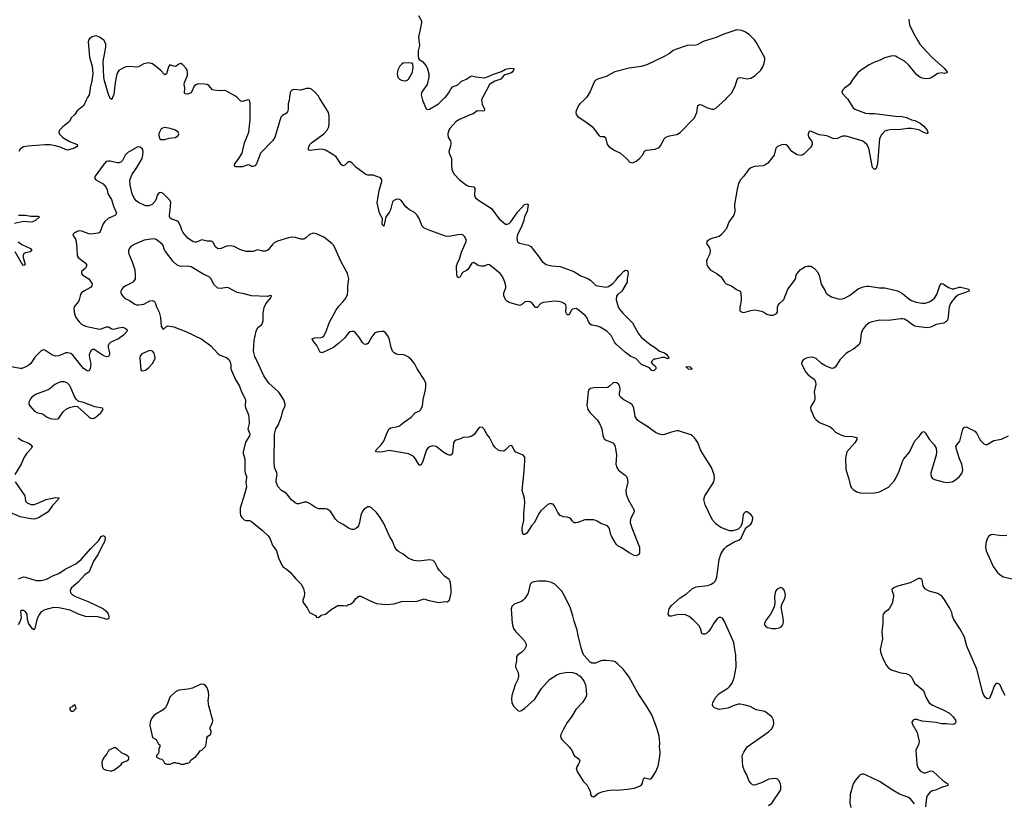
# Model space of a CAD drawing. Header units: inches. Extents: x 1678753 to 1858649, y 384643 to 522370.
# Tile 13 of 91: x 1745885 to 1757042, y 442010 to 450882. Entities that reach past the tile are written whole.
import ezdxf

# ---------------------------------------------------------------- set-up
doc = ezdxf.new("R2010")
doc.units = ezdxf.units.IN
doc.header["$MEASUREMENT"] = 0
for name, color, linetype in [('B7444', 7, 'Continuous'), ('B7445', 7, 'Continuous'), ('B7454', 7, 'Continuous'), ('B7455', 7, 'Continuous')]:
    doc.layers.add(name, color=color, linetype=linetype)

msp = doc.modelspace()

# ---------------------------------------------------------------- linework, layer by layer
at = {"layer": 'B7444', "color": 6}
for points, elevation in [([(1746655, 450000), (1746639, 449970), (1746613, 449910), (1746535, 449850), (1746510, 449810), (1746470, 449770), (1746450, 449730), (1746374, 449670), (1746336, 449630), (1746329, 449610), (1746334, 449590), (1746374, 449550), (1746450, 449502), (1746530, 449474), (1746536, 449470), (1746542, 449450), (1746515, 449430), (1746430, 449406), (1746410, 449408), (1746354, 449434), (1746290, 449456), (1746230, 449466), (1746170, 449467), (1745982, 449450), (1745930, 449441), (1745910, 449433), (1745890, 449418), (1745874, 449390)], 200), ([(1746938, 450000), (1746930, 449977), (1746910, 449991), (1746906, 450000)], 200), ([(1748941, 450000), (1748938, 449970), (1748928, 449930), (1748928, 449870), (1748921, 449839), (1748910, 449824), (1748863, 449797), (1748843, 449777), (1748778, 449550), (1748749, 449510), (1748612, 449370), (1748569, 449250), (1748550, 449229), (1748530, 449219), (1748510, 449221), (1748490, 449234), (1748470, 449240), (1748410, 449218), (1748336, 449216), (1748322, 449222), (1748318, 449230), (1748323, 449250), (1748361, 449299), (1748407, 449373), (1748433, 449487), (1748481, 449610), (1748495, 449750), (1748498, 449938), (1748490, 449970), (1748470, 449974), (1748410, 449957), (1748390, 449961), (1748348, 450000)], 200), ([(1750000, 448554), (1749996, 448556), (1749992, 448590), (1749998, 448610), (1749996, 448630), (1749961, 448690), (1749937, 448810), (1749959, 448950), (1749988, 449050), (1749988, 449070), (1749975, 449090), (1749890, 449123), (1749830, 449123), (1749808, 449128), (1749694, 449214), (1749650, 449260), (1749630, 449274), (1749607, 449273), (1749570, 449237), (1749550, 449226), (1749530, 449240), (1749470, 449330), (1749445, 449350), (1749350, 449406), (1749310, 449415), (1749266, 449414), (1749170, 449400), (1749159, 449410), (1749157, 449430), (1749173, 449470), (1749192, 449490), (1749331, 449590), (1749368, 449630), (1749387, 449670), (1749391, 449710), (1749391, 449791), (1749383, 449830), (1749374, 449850), (1749280, 450000)], 200), ([(1750000, 447351), (1749990, 447353), (1749950, 447349), (1749910, 447336), (1749874, 447290), (1749843, 447230), (1749830, 447215), (1749810, 447205), (1749790, 447209), (1749770, 447227), (1749730, 447293), (1749690, 447337), (1749670, 447350), (1749650, 447352), (1749630, 447347), (1749610, 447335), (1749564, 447276), (1749502, 447218), (1749442, 447170), (1749311, 447111), (1749290, 447119), (1749253, 447193), (1749207, 447250), (1749200, 447270), (1749230, 447280), (1749297, 447283), (1749312, 447288), (1749330, 447302), (1749357, 447350), (1749393, 447450), (1749466, 447590), (1749500, 447640), (1749550, 447690), (1749582, 447730), (1749598, 447770), (1749604, 447810), (1749604, 447870), (1749614, 447950), (1749601, 448010), (1749523, 448150), (1749445, 448325), (1749424, 448350), (1749330, 448421), (1749250, 448459), (1749210, 448467), (1749170, 448450), (1749129, 448411), (1749104, 448396), (1749070, 448396), (1749010, 448418), (1748970, 448421), (1748930, 448413), (1748807, 448373), (1748770, 448354), (1748750, 448337), (1748702, 448278), (1748690, 448268), (1748670, 448261), (1748642, 448262), (1748585, 448275), (1748570, 448274), (1748530, 448257), (1748450, 448257), (1748379, 448279), (1748316, 448316), (1748270, 448323), (1748230, 448318), (1748170, 448293), (1748130, 448289), (1748103, 448310), (1748079, 448359), (1748069, 448369), (1748055, 448375), (1748010, 448375), (1747950, 448389), (1747930, 448384), (1747890, 448363), (1747870, 448362), (1747850, 448367), (1747790, 448409), (1747735, 448475), (1747726, 448490), (1747709, 448550), (1747686, 448590), (1747666, 448606), (1747610, 448623), (1747590, 448634), (1747581, 448650), (1747581, 448670), (1747591, 448730), (1747597, 448817), (1747583, 448843), (1747510, 448916), (1747490, 448926), (1747470, 448922), (1747456, 448910), (1747442, 448890), (1747431, 448850), (1747417, 448823), (1747385, 448790), (1747350, 448774), (1747310, 448776), (1747231, 448811), (1747206, 448830), (1747177, 448870), (1747161, 448910), (1747137, 449010), (1747135, 449065), (1747154, 449126), (1747213, 449210), (1747272, 449310), (1747281, 449350), (1747284, 449390), (1747275, 449415), (1747250, 449438), (1747230, 449442), (1747210, 449436), (1747110, 449379), (1747082, 449350), (1747051, 449289), (1747030, 449270), (1747010, 449263), (1746990, 449263), (1746910, 449282), (1746890, 449282), (1746865, 449275), (1746830, 449237), (1746740, 449110), (1746733, 449090), (1746746, 449070), (1746830, 449022), (1746864, 448984), (1746876, 448956), (1746884, 448910), (1746927, 448847), (1746948, 448770), (1746976, 448710), (1746981, 448690), (1746970, 448670), (1746889, 448631), (1746850, 448599), (1746832, 448570), (1746797, 448483), (1746790, 448473), (1746776, 448464), (1746690, 448453), (1746670, 448456), (1746590, 448488), (1746550, 448492), (1746505, 448470), (1746489, 448450), (1746494, 448430), (1746517, 448397), (1746526, 448370), (1746533, 448293), (1746535, 448210), (1746546, 448190), (1746628, 448130), (1746641, 448110), (1746642, 448090), (1746631, 448070), (1746586, 448030), (1746584, 448010), (1746600, 447990), (1746670, 447949), (1746708, 447890), (1746704, 447870), (1746687, 447850), (1746611, 447809), (1746586, 447790), (1746573, 447770), (1746560, 447710), (1746552, 447690), (1746503, 447630), (1746497, 447610), (1746505, 447550), (1746520, 447510), (1746560, 447460), (1746591, 447431), (1746631, 447411), (1746790, 447379), (1746810, 447381), (1746870, 447404), (1746890, 447404), (1746930, 447381), (1746950, 447378), (1747010, 447395), (1747050, 447399), (1747080, 447390), (1747097, 447377), (1747103, 447370), (1747100, 447350), (1747061, 447310), (1747006, 447270), (1746918, 447230), (1746896, 447210), (1746887, 447190), (1746887, 447170), (1746903, 447110), (1746904, 447090), (1746890, 447070), (1746870, 447066), (1746830, 447079), (1746730, 447148), (1746710, 447149), (1746690, 447133), (1746672, 447088), (1746675, 447050), (1746691, 446990), (1746684, 446930), (1746670, 446903), (1746650, 446905), (1746610, 446934), (1746490, 447081), (1746463, 447103), (1746432, 447112), (1746409, 447111), (1746330, 447078), (1746290, 447074), (1746248, 447088), (1746170, 447139), (1746150, 447145), (1746130, 447134), (1746058, 447062), (1746010, 446990), (1745988, 446970), (1745954, 446950), (1745910, 446934), (1745890, 446932), (1745770, 446957)], 300), ([(1745870, 448670), (1745950, 448668), (1746010, 448658), (1746090, 448659), (1746111, 448651), (1746065, 448610), (1746030, 448595), (1746009, 448591), (1745930, 448597), (1745825, 448575)], 200), ([(1745867, 448367), (1745910, 448336), (1746007, 448290), (1746024, 448270), (1746005, 448255), (1745950, 448243), (1745930, 448230), (1745923, 448210), (1745923, 448190), (1745946, 448110), (1745938, 448102), (1745930, 448101), (1745910, 448123), (1745833, 448253)], 200), ([(1750000, 445195), (1749970, 445247), (1749930, 445303), (1749870, 445356), (1749850, 445366), (1749830, 445365), (1749790, 445340), (1749770, 445316), (1749750, 445273), (1749737, 445190), (1749723, 445150), (1749709, 445131), (1749690, 445117), (1749670, 445110), (1749649, 445109), (1749610, 445124), (1749550, 445166), (1749495, 445195), (1749465, 445225), (1749410, 445309), (1749390, 445328), (1749370, 445340), (1749350, 445344), (1749290, 445342), (1749270, 445345), (1749225, 445365), (1749170, 445405), (1749138, 445418), (1749110, 445418), (1749050, 445402), (1749030, 445402), (1749005, 445410), (1748964, 445444), (1748910, 445516), (1748850, 445553), (1748810, 445595), (1748790, 445650), (1748790, 445670), (1748803, 445730), (1748799, 445750), (1748772, 445810), (1748767, 445870), (1748771, 446190), (1748788, 446250), (1748814, 446290), (1748851, 446389), (1748868, 446452), (1748892, 446510), (1748893, 446530), (1748878, 446578), (1748823, 446663), (1748710, 446768), (1748653, 446850), (1748596, 446976), (1748548, 447068), (1748534, 447130), (1748543, 447250), (1748564, 447356), (1748583, 447397), (1748628, 447432), (1748638, 447450), (1748645, 447475), (1748644, 447556), (1748655, 447625), (1748676, 447664), (1748729, 447730), (1748739, 447750), (1748737, 447757), (1748730, 447761), (1748690, 447748), (1748510, 447757), (1748430, 447778), (1748350, 447792), (1748250, 447848), (1748230, 447850), (1748170, 447840), (1748130, 447844), (1748090, 447879), (1748051, 447951), (1748031, 447971), (1747970, 447997), (1747830, 448083), (1747790, 448091), (1747710, 448088), (1747670, 448103), (1747626, 448146), (1747537, 448257), (1747523, 448283), (1747510, 448326), (1747500, 448340), (1747430, 448395), (1747410, 448400), (1747370, 448399), (1747294, 448386), (1747182, 448338), (1747150, 448318), (1747130, 448294), (1747119, 448270), (1747117, 448250), (1747121, 448230), (1747160, 448140), (1747191, 448051), (1747195, 447990), (1747193, 447950), (1747184, 447930), (1747166, 447910), (1747089, 447870), (1747059, 447850), (1747042, 447830), (1747033, 447810), (1747032, 447790), (1747039, 447770), (1747052, 447750), (1747073, 447730), (1747130, 447701), (1747190, 447662), (1747210, 447655), (1747234, 447654), (1747290, 447663), (1747361, 447699), (1747390, 447702), (1747398, 447698), (1747411, 447691), (1747423, 447670), (1747435, 447630), (1747464, 447570), (1747480, 447510), (1747490, 447413), (1747510, 447374), (1747550, 447410), (1747565, 447415), (1747630, 447405), (1747768, 447350), (1747950, 447266), (1748050, 447188), (1748130, 447104), (1748150, 447089), (1748232, 447052), (1748255, 447035), (1748269, 447010), (1748277, 446970), (1748278, 446930), (1748284, 446910), (1748330, 446810), (1748374, 446734), (1748397, 446670), (1748439, 446590), (1748443, 446570), (1748439, 446510), (1748444, 446490), (1748478, 446410), (1748486, 446334), (1748486, 446310), (1748471, 446250), (1748492, 446192), (1748490, 446170), (1748442, 446098), (1748419, 445990), (1748419, 445970), (1748435, 445910), (1748438, 445830), (1748436, 445770), (1748439, 445750), (1748456, 445710), (1748457, 445690), (1748448, 445650), (1748454, 445590), (1748433, 445510), (1748382, 445350), (1748382, 445302), (1748389, 445270), (1748404, 445244), (1748430, 445220), (1748450, 445213), (1748490, 445210), (1748510, 445202), (1748638, 445098), (1748699, 445039), (1748718, 445010), (1748751, 444931), (1748795, 444870), (1748817, 444790), (1748858, 444698), (1748870, 444684), (1748905, 444665), (1748950, 444628), (1749014, 444550), (1749073, 444490), (1749101, 444441), (1749114, 444390), (1749109, 444351), (1749095, 444310), (1749095, 444290), (1749104, 444270), (1749142, 444222), (1749170, 444171), (1749236, 444136), (1749250, 444118), (1749270, 444112), (1749302, 444138), (1749350, 444151), (1749415, 444205), (1749490, 444248), (1749550, 444251), (1749590, 444247), (1749610, 444259), (1749635, 444265), (1749670, 444296), (1749693, 444330), (1749730, 444355), (1749750, 444355), (1749850, 444304), (1749930, 444272), (1750000, 444263)], 400), ([(1745866, 446146), (1745910, 446117), (1745988, 446088), (1746012, 446070), (1746026, 446050), (1746019, 446030), (1745967, 445973), (1745936, 445930), (1745901, 445850), (1745830, 445732)], 300), ([(1750000, 445990), (1749964, 445984), (1749922, 445990), (1749925, 446010), (1749977, 446063), (1750000, 446095)], 300), ([(1745832, 445650), (1745942, 445490), (1745951, 445430), (1745968, 445410), (1746010, 445394), (1746050, 445394), (1746090, 445407), (1746186, 445450), (1746292, 445472), (1746330, 445470), (1746322, 445450), (1746258, 445382), (1746207, 445310), (1746097, 445243), (1746050, 445228), (1746010, 445231), (1745890, 445255), (1745710, 445334)], 300), ([(1745870, 444553), (1745930, 444572), (1745951, 444569), (1746070, 444533), (1746130, 444531), (1746190, 444549), (1746268, 444590), (1746327, 444613), (1746399, 444661), (1746520, 444720), (1746583, 444770), (1746690, 444896), (1746778, 444982), (1746810, 445031), (1746830, 445041), (1746839, 445039), (1746849, 445029), (1746853, 445013), (1746847, 444970), (1746812, 444910), (1746775, 444830), (1746723, 444750), (1746671, 444630), (1746624, 444596), (1746547, 444513), (1746472, 444450), (1746460, 444430), (1746458, 444410), (1746466, 444390), (1746484, 444370), (1746516, 444350), (1746667, 444290), (1746835, 444210), (1746863, 444190), (1746883, 444163), (1746895, 444130), (1746895, 444110), (1746890, 444097), (1746870, 444089), (1746843, 444103), (1746770, 444121), (1746730, 444124), (1746670, 444119), (1746630, 444125), (1746550, 444150), (1746456, 444196), (1746330, 444221), (1746270, 444226), (1746170, 444201), (1746130, 444177), (1746110, 444152), (1746087, 444110), (1746074, 444070), (1746058, 443990), (1746050, 443975), (1746030, 443986), (1745985, 444050), (1745974, 444090), (1745971, 444150), (1745950, 444179), (1745930, 444192), (1745906, 444194), (1745896, 444184), (1745900, 444110), (1745892, 444070), (1745867, 444030)], 300)]:
    msp.add_lwpolyline(points, dxfattribs=dict(at, elevation=elevation))
for points, elevation in [([(1747530, 449661), (1747504, 449656), (1747490, 449645), (1747468, 449610), (1747461, 449590), (1747461, 449570), (1747473, 449533), (1747485, 449525), (1747530, 449527), (1747579, 449541), (1747652, 449550), (1747680, 449570), (1747689, 449590), (1747680, 449610), (1747651, 449630), (1747590, 449650)], 300), ([(1747370, 447136), (1747350, 447131), (1747270, 447099), (1747250, 447077), (1747245, 447050), (1747259, 446919), (1747267, 446907), (1747290, 446909), (1747310, 446915), (1747350, 446945), (1747390, 446990), (1747410, 447022), (1747419, 447050), (1747418, 447078), (1747408, 447108), (1747390, 447130)], 400), ([(1746390, 446783), (1746350, 446780), (1746320, 446770), (1746284, 446750), (1746232, 446708), (1746207, 446693), (1746070, 446643), (1746022, 446610), (1746006, 446590), (1745988, 446550), (1745989, 446530), (1745999, 446510), (1746054, 446450), (1746087, 446430), (1746130, 446425), (1746150, 446417), (1746190, 446384), (1746230, 446367), (1746290, 446358), (1746318, 446362), (1746330, 446370), (1746379, 446441), (1746410, 446471), (1746450, 446493), (1746510, 446507), (1746541, 446501), (1746670, 446386), (1746690, 446371), (1746710, 446367), (1746730, 446371), (1746750, 446384), (1746805, 446430), (1746831, 446470), (1746824, 446484), (1746738, 446498), (1746610, 446546), (1746558, 446558), (1746545, 446565), (1746525, 446585), (1746502, 446622), (1746470, 446707), (1746450, 446744), (1746424, 446770)], 400), ([(1747950, 443360), (1747930, 443355), (1747845, 443315), (1747790, 443303), (1747690, 443292), (1747649, 443270), (1747586, 443210), (1747558, 443130), (1747533, 443087), (1747510, 443068), (1747410, 443006), (1747379, 442970), (1747363, 442930), (1747361, 442890), (1747390, 442754), (1747431, 442731), (1747458, 442678), (1747474, 442670), (1747472, 442650), (1747462, 442630), (1747462, 442590), (1747450, 442566), (1747434, 442550), (1747434, 442530), (1747473, 442513), (1747494, 442510), (1747510, 442494), (1747525, 442465), (1747550, 442452), (1747590, 442452), (1747630, 442472), (1747650, 442472), (1747670, 442462), (1747690, 442462), (1747710, 442454), (1747750, 442454), (1747770, 442462), (1747790, 442462), (1747808, 442472), (1747823, 442497), (1747838, 442510), (1747880, 442540), (1747909, 442570), (1747930, 442602), (1747948, 442612), (1747990, 442654), (1748003, 442697), (1748004, 442750), (1748018, 442770), (1748048, 442790), (1748055, 442810), (1748055, 442830), (1748044, 442850), (1748045, 442870), (1748070, 442922), (1748073, 442950), (1748053, 443010), (1748049, 443050), (1748029, 443111), (1748022, 443170), (1748027, 443230), (1748024, 443270), (1748010, 443317), (1747990, 443344), (1747970, 443356)], 400), ([(1746510, 443126), (1746490, 443118), (1746478, 443102), (1746454, 443090), (1746454, 443070), (1746462, 443062), (1746470, 443054), (1746490, 443054), (1746502, 443058), (1746507, 443073), (1746522, 443078), (1746526, 443090)], 400), ([(1746970, 442638), (1746950, 442638), (1746892, 442608), (1746871, 442570), (1746841, 442530), (1746821, 442490), (1746816, 442470), (1746818, 442430), (1746827, 442407), (1746837, 442397), (1746870, 442385), (1746910, 442378), (1746930, 442378), (1746950, 442385), (1747010, 442426), (1747035, 442450), (1747050, 442472), (1747098, 442490), (1747122, 442510), (1747122, 442530), (1747096, 442556), (1747040, 442580), (1746990, 442628)], 400)]:
    msp.add_lwpolyline(points, close=True, dxfattribs=dict(at, elevation=elevation))
at = {"layer": 'B7445', "color": 6, "elevation": 200}
for points in [[(1746906, 450000), (1746890, 450036), (1746845, 450190), (1746837, 450230), (1746832, 450410), (1746848, 450512), (1746861, 450570), (1746861, 450610), (1746838, 450650), (1746790, 450686), (1746750, 450698), (1746708, 450690), (1746675, 450665), (1746665, 450650), (1746660, 450630), (1746677, 450457), (1746705, 450355), (1746714, 450270), (1746704, 450190), (1746684, 450110), (1746681, 450070), (1746671, 450030), (1746655, 450000)], [(1748348, 450000), (1748330, 450016), (1748230, 450074), (1748210, 450079), (1748150, 450076), (1748084, 450084), (1748069, 450090), (1748030, 450139), (1748009, 450149), (1747974, 450154), (1747910, 450155), (1747889, 450150), (1747862, 450130), (1747836, 450070), (1747825, 450055), (1747790, 450041), (1747762, 450042), (1747751, 450051), (1747755, 450110), (1747748, 450150), (1747751, 450170), (1747786, 450250), (1747788, 450290), (1747782, 450310), (1747770, 450328), (1747730, 450374), (1747710, 450386), (1747690, 450380), (1747670, 450363), (1747650, 450353), (1747630, 450355), (1747588, 450372), (1747573, 450347), (1747550, 450271), (1747530, 450257), (1747481, 450310), (1747390, 450383), (1747350, 450395), (1747290, 450383), (1747230, 450349), (1747210, 450344), (1747130, 450352), (1747090, 450347), (1747062, 450338), (1747010, 450306), (1746994, 450286), (1746982, 450250), (1746966, 450170), (1746950, 450036), (1746938, 450000)], [(1749280, 450000), (1749270, 450015), (1749230, 450061), (1749190, 450096), (1749170, 450103), (1749130, 450103), (1749070, 450084), (1748990, 450092), (1748970, 450085), (1748962, 450078), (1748950, 450056), (1748945, 450035), (1748941, 450000)]]:
    msp.add_lwpolyline(points, dxfattribs=at)
at = {"layer": 'B7454', "color": 6}
for points, elevation in [([(1751131, 450000), (1751120, 449970), (1751127, 449927), (1751152, 449870), (1751150, 449850), (1751130, 449847), (1751069, 449851), (1751025, 449815), (1750990, 449804), (1750870, 449753), (1750830, 449728), (1750760, 449650), (1750749, 449630), (1750737, 449590), (1750741, 449550), (1750765, 449510), (1750770, 449490), (1750766, 449450), (1750748, 449390), (1750752, 449370), (1750777, 449310), (1750780, 449290), (1750777, 449230), (1750783, 449190), (1750790, 449168), (1750810, 449134), (1750868, 449068), (1750948, 449008), (1750970, 448997), (1751031, 448991), (1751041, 448970), (1751038, 448890), (1751050, 448867), (1751096, 448830), (1751230, 448746), (1751315, 448630), (1751370, 448581), (1751390, 448569), (1751410, 448569), (1751430, 448576), (1751450, 448592), (1751530, 448706), (1751606, 448790), (1751630, 448798), (1751648, 448790), (1751634, 448710), (1751605, 448655), (1751596, 448610), (1751566, 448530), (1751527, 448450), (1751519, 448410), (1751521, 448381), (1751527, 448367), (1751550, 448351), (1751650, 448330), (1751676, 448316), (1751761, 448210), (1751806, 448146), (1751850, 448111), (1751914, 448094), (1752010, 448088), (1752063, 448070), (1752164, 448030), (1752244, 447984), (1752329, 447950), (1752358, 447930), (1752393, 447890), (1752414, 447874), (1752530, 447854), (1752558, 447862), (1752605, 447895), (1752644, 447936), (1752670, 447973), (1752691, 447989), (1752730, 448034), (1752750, 448046), (1752770, 448044), (1752777, 448030), (1752779, 448010), (1752767, 447950), (1752770, 447909), (1752710, 447808), (1752690, 447790), (1752664, 447776), (1752647, 447750), (1752646, 447710), (1752668, 447630), (1752683, 447603), (1752719, 447559), (1752829, 447450), (1752893, 447333), (1752928, 447288), (1753030, 447205), (1753090, 447167), (1753135, 447130), (1753190, 447110), (1753210, 447096), (1753233, 447070), (1753241, 447050), (1753230, 447043), (1753196, 447056), (1753170, 447056), (1753090, 447038), (1753070, 447038), (1753042, 447010), (1753052, 446990), (1753084, 446964), (1753092, 446952), (1753094, 446930), (1753070, 446908), (1753050, 446909), (1753020, 446940), (1752930, 446979), (1752866, 447046), (1752810, 447070), (1752750, 447115), (1752643, 447210), (1752627, 447230), (1752586, 447306), (1752537, 447357), (1752462, 447402), (1752432, 447412), (1752370, 447424), (1752350, 447434), (1752330, 447465), (1752311, 447510), (1752294, 447534), (1752210, 447602), (1752189, 447611), (1752150, 447603), (1752136, 447590), (1752110, 447541), (1752090, 447541), (1752074, 447570), (1752077, 447630), (1752072, 447652), (1752056, 447670), (1752023, 447683), (1751990, 447692), (1751950, 447696), (1751818, 447682), (1751791, 447669), (1751750, 447622), (1751730, 447622), (1751693, 447673), (1751670, 447687), (1751650, 447693), (1751610, 447686), (1751570, 447653), (1751550, 447645), (1751430, 447679), (1751411, 447690), (1751394, 447710), (1751370, 447750), (1751371, 447790), (1751392, 447848), (1751394, 447870), (1751384, 447910), (1751355, 447975), (1751330, 448010), (1751210, 448105), (1751190, 448109), (1751148, 448092), (1751110, 448091), (1751081, 448101), (1751030, 448134), (1751019, 448130), (1751010, 448126), (1750965, 448055), (1750950, 448041), (1750902, 448018), (1750894, 448010), (1750875, 447970), (1750850, 447959), (1750840, 447990), (1750836, 448090), (1750847, 448130), (1750870, 448170), (1750890, 448250), (1750945, 448370), (1750946, 448390), (1750930, 448424), (1750910, 448441), (1750889, 448449), (1750850, 448446), (1750753, 448427), (1750710, 448431), (1750543, 448490), (1750470, 448522), (1750445, 448545), (1750410, 448630), (1750388, 448670), (1750358, 448698), (1750303, 448730), (1750262, 448762), (1750213, 448830), (1750190, 448845), (1750170, 448849), (1750150, 448846), (1750126, 448834), (1750110, 448820), (1750087, 448730), (1750070, 448698), (1750034, 448650), (1750010, 448546), (1750000, 448554)], 200), ([(1750441, 450000), (1750448, 449970), (1750490, 449872), (1750510, 449865), (1750530, 449871), (1750630, 449930), (1750704, 450000)], 200), ([(1752307, 450000), (1752290, 449981), (1752232, 449930), (1752218, 449910), (1752192, 449850), (1752187, 449830), (1752190, 449810), (1752210, 449785), (1752315, 449715), (1752375, 449670), (1752450, 449568), (1752470, 449558), (1752510, 449558), (1752525, 449550), (1752541, 449470), (1752564, 449444), (1752630, 449401), (1752692, 449370), (1752760, 449310), (1752798, 449270), (1752810, 449264), (1752830, 449263), (1752870, 449281), (1752908, 449310), (1752942, 449350), (1752970, 449396), (1752990, 449404), (1753085, 449415), (1753130, 449437), (1753153, 449467), (1753183, 449530), (1753208, 449552), (1753250, 449569), (1753330, 449582), (1753370, 449605), (1753430, 449664), (1753470, 449712), (1753532, 449770), (1753558, 449830), (1753571, 449909), (1753581, 449919), (1753590, 449922), (1753610, 449918), (1753670, 449890), (1753730, 449869), (1753750, 449869), (1753770, 449876), (1753890, 449986), (1753903, 450000)], 300), ([(1755252, 450000), (1755266, 449986), (1755330, 449885), (1755350, 449870), (1755470, 449825), (1755510, 449820), (1755570, 449821), (1755810, 449790), (1755885, 449785), (1755934, 449774), (1755990, 449750), (1756030, 449741), (1756090, 449712), (1756130, 449678), (1756168, 449630), (1756176, 449604), (1756172, 449590), (1756130, 449606), (1756075, 449635), (1755990, 449652), (1755950, 449652), (1755870, 449640), (1755745, 449635), (1755711, 449629), (1755690, 449619), (1755650, 449577), (1755630, 449536), (1755604, 449250), (1755590, 449198), (1755570, 449188), (1755548, 449210), (1755506, 449426), (1755484, 449470), (1755456, 449496), (1755430, 449512), (1755250, 449564), (1755210, 449565), (1755150, 449538), (1755110, 449534), (1755030, 449569), (1754950, 449577), (1754925, 449585), (1754850, 449622), (1754830, 449618), (1754818, 449590), (1754820, 449570), (1754826, 449550), (1754858, 449510), (1754866, 449490), (1754865, 449470), (1754858, 449450), (1754843, 449430), (1754770, 449360), (1754750, 449348), (1754730, 449344), (1754694, 449354), (1754634, 449390), (1754591, 449450), (1754570, 449465), (1754530, 449468), (1754473, 449447), (1754452, 449428), (1754433, 449350), (1754405, 449310), (1754361, 449259), (1754330, 449235), (1754310, 449226), (1754210, 449221), (1754170, 449205), (1754141, 449179), (1754092, 449110), (1754054, 449070), (1754032, 449028), (1754017, 448963), (1753984, 448790), (1753988, 448710), (1753978, 448670), (1753924, 448596), (1753889, 448511), (1753835, 448445), (1753810, 448427), (1753738, 448410), (1753710, 448399), (1753673, 448370), (1753670, 448359), (1753668, 448350), (1753700, 448300), (1753710, 448270), (1753704, 448230), (1753674, 448170), (1753669, 448150), (1753672, 448112), (1753680, 448090), (1753710, 448049), (1753790, 448003), (1753835, 447970), (1753870, 447910), (1753891, 447891), (1753950, 447867), (1754008, 447828), (1754048, 447808), (1754057, 447790), (1754060, 447710), (1754058, 447682), (1754046, 447626), (1754045, 447590), (1754050, 447582), (1754072, 447570), (1754090, 447567), (1754170, 447591), (1754210, 447596), (1754290, 447581), (1754318, 447570), (1754350, 447549), (1754390, 447536), (1754423, 447537), (1754458, 447550), (1754473, 447570), (1754474, 447630), (1754481, 447650), (1754496, 447670), (1754530, 447698), (1754544, 447716), (1754589, 447831), (1754666, 447930), (1754676, 447950), (1754685, 447990), (1754696, 448010), (1754728, 448050), (1754750, 448067), (1754790, 448087), (1754810, 448092), (1754850, 448090), (1754870, 448082), (1754890, 448067), (1754921, 448030), (1754943, 447990), (1754967, 447887), (1755013, 447813), (1755021, 447790), (1755035, 447775), (1755085, 447745), (1755170, 447717), (1755210, 447720), (1755230, 447728), (1755290, 447761), (1755386, 447834), (1755430, 447853), (1755476, 447864), (1755510, 447864), (1755630, 447847), (1755690, 447845), (1755831, 447811), (1755890, 447782), (1755961, 447721), (1755990, 447702), (1756043, 447683), (1756110, 447672), (1756150, 447674), (1756190, 447688), (1756229, 447710), (1756250, 447730), (1756278, 447770), (1756310, 447871), (1756330, 447897), (1756350, 447893), (1756410, 447850), (1756450, 447835), (1756470, 447835), (1756530, 447853), (1756550, 447854), (1756639, 447830), (1756644, 447810), (1756517, 447763), (1756484, 447736), (1756447, 447693), (1756432, 447670), (1756416, 447630), (1756404, 447490), (1756392, 447468), (1756380, 447460), (1756352, 447448), (1756270, 447431), (1756210, 447401), (1756170, 447393), (1756076, 447404), (1756030, 447414), (1755990, 447436), (1755950, 447470), (1755910, 447490), (1755890, 447495), (1755870, 447496), (1755730, 447478), (1755630, 447480), (1755530, 447459), (1755510, 447450), (1755470, 447416), (1755436, 447370), (1755421, 447330), (1755410, 447230), (1755397, 447203), (1755334, 447150), (1755278, 447122), (1755250, 447102), (1755177, 447030), (1755130, 446951), (1755110, 446935), (1755090, 446933), (1755070, 446939), (1755010, 446966), (1754971, 446991), (1754910, 447046), (1754870, 447062), (1754830, 447059), (1754798, 447050), (1754764, 447030), (1754747, 447010), (1754744, 446990), (1754750, 446970), (1754792, 446890), (1754820, 446860), (1754890, 446810), (1754902, 446782), (1754905, 446750), (1754887, 446670), (1754897, 446610), (1754896, 446590), (1754890, 446570), (1754854, 446510), (1754848, 446488), (1754850, 446465), (1754890, 446372), (1754910, 446350), (1754950, 446321), (1755070, 446273), (1755093, 446253), (1755130, 446212), (1755190, 446181), (1755230, 446168), (1755323, 446163), (1755373, 446150), (1755373, 446130), (1755350, 446090), (1755258, 445990), (1755244, 445916), (1755247, 445790), (1755282, 445682), (1755301, 445601), (1755310, 445582), (1755330, 445561), (1755370, 445537), (1755410, 445525), (1755470, 445521), (1755570, 445525), (1755630, 445538), (1755732, 445590), (1755797, 445663), (1755810, 445684), (1755852, 445770), (1755890, 445879), (1755905, 445910), (1755970, 445986), (1756028, 446112), (1756076, 446164), (1756110, 446212), (1756130, 446218), (1756150, 446200), (1756190, 446134), (1756249, 446069), (1756269, 446029), (1756274, 445990), (1756270, 445950), (1756210, 445750), (1756209, 445730), (1756215, 445710), (1756229, 445689), (1756250, 445677), (1756350, 445649), (1756390, 445643), (1756450, 445650), (1756490, 445672), (1756535, 445710), (1756565, 445750), (1756570, 445765), (1756572, 445790), (1756562, 445850), (1756535, 445910), (1756497, 446030), (1756495, 446050), (1756505, 446070), (1756538, 446110), (1756574, 446246), (1756590, 446268), (1756610, 446271), (1756626, 446266), (1756710, 446222), (1756730, 446195), (1756770, 446120), (1756810, 446079), (1756830, 446072), (1756850, 446073), (1756924, 446116), (1757010, 446132), (1757090, 446170)], 300), ([(1750000, 446095), (1750011, 446109), (1750050, 446210), (1750072, 446248), (1750090, 446261), (1750170, 446275), (1750190, 446285), (1750245, 446330), (1750320, 446380), (1750370, 446435), (1750410, 446451), (1750432, 446468), (1750450, 446510), (1750458, 446582), (1750485, 446690), (1750489, 446730), (1750486, 446766), (1750467, 446807), (1750388, 446928), (1750359, 446990), (1750318, 447038), (1750290, 447060), (1750250, 447083), (1750229, 447089), (1750170, 447091), (1750150, 447096), (1750129, 447109), (1750111, 447130), (1750095, 447170), (1750077, 447257), (1750065, 447290), (1750033, 447333), (1750010, 447350), (1750000, 447351)], 300), ([(1754370, 441984), (1754407, 442010), (1754503, 442150), (1754509, 442170), (1754509, 442210), (1754501, 442241), (1754487, 442267), (1754470, 442285), (1754450, 442291), (1754376, 442284), (1754290, 442240), (1754210, 442216), (1754190, 442218), (1754170, 442236), (1754148, 442268), (1754125, 442330), (1754097, 442377), (1754081, 442430), (1754072, 442550), (1754089, 442590), (1754130, 442650), (1754370, 442817), (1754404, 442850), (1754427, 442890), (1754431, 442911), (1754426, 442950), (1754407, 442987), (1754330, 443049), (1754230, 443066), (1754164, 443104), (1754090, 443126), (1754050, 443133), (1754030, 443132), (1753990, 443120), (1753910, 443085), (1753811, 443071), (1753757, 443090), (1753740, 443110), (1753735, 443130), (1753741, 443150), (1753772, 443210), (1753810, 443252), (1753910, 443313), (1753930, 443332), (1753958, 443370), (1753983, 443430), (1754005, 443550), (1754002, 443690), (1753987, 443750), (1753977, 443830), (1753870, 444069), (1753850, 444105), (1753830, 444115), (1753810, 444112), (1753790, 444098), (1753750, 444050), (1753715, 443990), (1753690, 443956), (1753670, 443935), (1753650, 443925), (1753630, 443923), (1753614, 443934), (1753600, 443990), (1753581, 444021), (1753522, 444082), (1753470, 444126), (1753430, 444143), (1753390, 444149), (1753330, 444145), (1753270, 444128), (1753250, 444130), (1753234, 444150), (1753246, 444210), (1753272, 444250), (1753370, 444335), (1753440, 444380), (1753510, 444441), (1753550, 444459), (1753684, 444476), (1753720, 444490), (1753751, 444510), (1753768, 444530), (1753785, 444570), (1753812, 444770), (1753830, 444830), (1753851, 444869), (1753870, 444894), (1753900, 444920), (1753987, 444973), (1754036, 444990), (1754061, 445010), (1754107, 445113), (1754125, 445135), (1754170, 445171), (1754182, 445190), (1754194, 445230), (1754191, 445251), (1754170, 445280), (1754130, 445310), (1754110, 445309), (1754091, 445290), (1754085, 445275), (1754073, 445187), (1754057, 445143), (1754026, 445114), (1753967, 445093), (1753930, 445095), (1753830, 445134), (1753777, 445170), (1753736, 445216), (1753652, 445390), (1753639, 445450), (1753649, 445491), (1753729, 445610), (1753750, 445650), (1753757, 445690), (1753753, 445730), (1753724, 445810), (1753625, 445965), (1753601, 446010), (1753570, 446096), (1753530, 446148), (1753509, 446169), (1753490, 446180), (1753350, 446226), (1753330, 446226), (1753270, 446212), (1753190, 446185), (1753170, 446182), (1753130, 446188), (1753090, 446207), (1752990, 446280), (1752934, 446314), (1752890, 446345), (1752869, 446370), (1752861, 446390), (1752845, 446485), (1752830, 446517), (1752801, 446541), (1752730, 446578), (1752694, 446610), (1752683, 446630), (1752681, 446650), (1752688, 446692), (1752684, 446730), (1752670, 446756), (1752650, 446770), (1752630, 446773), (1752610, 446770), (1752569, 446731), (1752550, 446719), (1752390, 446714), (1752354, 446706), (1752336, 446690), (1752327, 446670), (1752312, 446512), (1752322, 446470), (1752349, 446430), (1752429, 446350), (1752456, 446310), (1752482, 446250), (1752493, 446173), (1752510, 446135), (1752530, 446120), (1752605, 446090), (1752627, 446067), (1752634, 446050), (1752649, 445950), (1752642, 445850), (1752650, 445810), (1752670, 445783), (1752746, 445726), (1752760, 445710), (1752769, 445690), (1752776, 445650), (1752754, 445550), (1752756, 445510), (1752781, 445450), (1752849, 445330), (1752850, 445310), (1752805, 445230), (1752803, 445190), (1752820, 445130), (1752902, 444930), (1752907, 444910), (1752910, 444844), (1752903, 444830), (1752890, 444820), (1752870, 444813), (1752850, 444816), (1752790, 444844), (1752710, 444904), (1752664, 444924), (1752645, 444945), (1752593, 445033), (1752585, 445050), (1752570, 445121), (1752547, 445150), (1752470, 445177), (1752430, 445205), (1752390, 445221), (1752290, 445218), (1752210, 445190), (1752190, 445185), (1752170, 445187), (1752150, 445204), (1752130, 445230), (1752110, 445241), (1752090, 445250), (1752050, 445254), (1752010, 445270), (1751982, 445302), (1751950, 445372), (1751930, 445395), (1751910, 445401), (1751890, 445401), (1751870, 445393), (1751790, 445322), (1751768, 445292), (1751719, 445190), (1751685, 445150), (1751630, 445070), (1751610, 445053), (1751590, 445055), (1751579, 445090), (1751578, 445130), (1751596, 445210), (1751597, 445290), (1751611, 445411), (1751606, 445466), (1751578, 445550), (1751602, 445770), (1751611, 445891), (1751608, 445928), (1751589, 445950), (1751506, 445986), (1751488, 446008), (1751470, 446049), (1751450, 446061), (1751430, 446053), (1751390, 446010), (1751370, 445998), (1751330, 445999), (1751308, 446008), (1751270, 446042), (1751250, 446067), (1751210, 446150), (1751180, 446190), (1751150, 446246), (1751130, 446264), (1751110, 446267), (1751090, 446264), (1751034, 446186), (1751010, 446165), (1750970, 446155), (1750910, 446153), (1750882, 446138), (1750830, 446120), (1750814, 446110), (1750802, 446090), (1750790, 445973), (1750770, 445951), (1750750, 445951), (1750730, 445958), (1750690, 445983), (1750605, 446050), (1750570, 446056), (1750530, 446046), (1750509, 446031), (1750496, 446010), (1750450, 445872), (1750430, 445838), (1750410, 445839), (1750371, 445910), (1750352, 445932), (1750329, 445949), (1750290, 445968), (1750070, 446003), (1750000, 445990)], 300), ([(1750000, 444263), (1750039, 444259), (1750130, 444267), (1750210, 444295), (1750390, 444300), (1750470, 444325), (1750510, 444311), (1750630, 444285), (1750706, 444294), (1750730, 444291), (1750754, 444310), (1750774, 444390), (1750776, 444430), (1750768, 444510), (1750761, 444530), (1750750, 444545), (1750700, 444580), (1750644, 444644), (1750619, 444679), (1750590, 444738), (1750570, 444759), (1750530, 444767), (1750407, 444753), (1750350, 444758), (1750286, 444786), (1750231, 444830), (1750179, 444859), (1750157, 444877), (1750137, 444910), (1750110, 444976), (1750074, 445034), (1750014, 445170), (1750000, 445195)], 400), ([(1757070, 445043), (1757010, 445037), (1756910, 445054), (1756890, 445050), (1756864, 445030), (1756850, 445003), (1756834, 444950), (1756829, 444910), (1756836, 444870), (1756918, 444690), (1756964, 444624), (1756990, 444600), (1757030, 444575), (1757150, 444546)], 300), ([(1757054, 443230), (1757028, 443270), (1756990, 443353), (1756970, 443367), (1756950, 443366), (1756930, 443345), (1756890, 443229), (1756870, 443197), (1756850, 443192), (1756830, 443207), (1756810, 443232), (1756795, 443270), (1756763, 443410), (1756730, 443530), (1756618, 443790), (1756592, 443892), (1756543, 443983), (1756470, 444090), (1756454, 444130), (1756447, 444170), (1756423, 444223), (1756362, 444322), (1756335, 444355), (1756290, 444385), (1756192, 444412), (1756150, 444436), (1756133, 444453), (1756123, 444470), (1756110, 444538), (1756090, 444556), (1756070, 444556), (1755975, 444505), (1755832, 444468), (1755789, 444451), (1755768, 444432), (1755770, 444410), (1755787, 444370), (1755788, 444350), (1755770, 444270), (1755742, 444218), (1755723, 444197), (1755684, 444170), (1755670, 444150), (1755665, 444130), (1755667, 444050), (1755655, 443950), (1755662, 443870), (1755637, 443750), (1755644, 443710), (1755670, 443641), (1755707, 443570), (1755726, 443546), (1755762, 443522), (1755821, 443501), (1755870, 443486), (1755930, 443479), (1755964, 443464), (1755993, 443433), (1756026, 443370), (1756125, 443285), (1756155, 443210), (1756190, 443147), (1756230, 443119), (1756350, 443069), (1756422, 443030), (1756463, 442990), (1756489, 442950), (1756492, 442930), (1756486, 442914), (1756474, 442906), (1756450, 442901), (1756389, 442909), (1756330, 442910), (1756270, 442923), (1756110, 442939), (1756050, 442958), (1756023, 442957), (1756011, 442949), (1755996, 442930), (1755999, 442910), (1756055, 442810), (1756076, 442710), (1756071, 442670), (1756055, 442645), (1756040, 442610), (1756052, 442450), (1756070, 442399), (1756092, 442372), (1756130, 442355), (1756150, 442353), (1756210, 442378), (1756234, 442374), (1756347, 442267), (1756401, 442230), (1756401, 442210), (1756330, 442190), (1756262, 442158), (1756225, 442150), (1756193, 442127), (1756170, 442095), (1756160, 442070), (1756149, 441970)], 300), ([(1756024, 442004), (1755980, 442060), (1755950, 442080), (1755854, 442114), (1755790, 442149), (1755630, 442256), (1755470, 442332), (1755450, 442340), (1755430, 442341), (1755410, 442332), (1755399, 442321), (1755354, 442266), (1755330, 442230), (1755295, 442110), (1755293, 442010), (1755302, 441962)], 300)]:
    msp.add_lwpolyline(points, dxfattribs=dict(at, elevation=elevation))
for points, elevation in [([(1753490, 446921), (1753465, 446925), (1753446, 446946), (1753435, 446950), (1753465, 446955), (1753481, 446950), (1753505, 446930)], 200), ([(1751764, 444524), (1751710, 444517), (1751689, 444510), (1751671, 444490), (1751648, 444390), (1751610, 444330), (1751591, 444309), (1751570, 444296), (1751490, 444265), (1751463, 444237), (1751455, 444210), (1751467, 444047), (1751480, 443990), (1751506, 443950), (1751569, 443890), (1751604, 443850), (1751626, 443810), (1751626, 443790), (1751604, 443750), (1751570, 443716), (1751530, 443690), (1751516, 443670), (1751513, 443650), (1751516, 443624), (1751502, 443570), (1751505, 443550), (1751532, 443490), (1751538, 443450), (1751530, 443410), (1751500, 443350), (1751462, 443230), (1751457, 443190), (1751462, 443150), (1751482, 443110), (1751530, 443061), (1751550, 443054), (1751570, 443059), (1751610, 443087), (1751721, 443190), (1751798, 443310), (1751890, 443410), (1751970, 443464), (1752010, 443479), (1752090, 443496), (1752150, 443489), (1752190, 443479), (1752238, 443450), (1752276, 443396), (1752296, 443350), (1752306, 443290), (1752307, 443233), (1752302, 443210), (1752263, 443150), (1752187, 443070), (1752139, 442990), (1752090, 442924), (1752046, 442850), (1752019, 442790), (1752015, 442770), (1752019, 442750), (1752030, 442731), (1752112, 442650), (1752145, 442605), (1752158, 442570), (1752170, 442552), (1752225, 442510), (1752231, 442490), (1752226, 442470), (1752215, 442445), (1752191, 442410), (1752203, 442370), (1752270, 442261), (1752316, 442216), (1752343, 442163), (1752354, 442130), (1752355, 442110), (1752368, 442088), (1752390, 442081), (1752438, 442122), (1752481, 442139), (1752546, 442154), (1752610, 442163), (1752650, 442160), (1752772, 442168), (1752850, 442179), (1752910, 442204), (1752930, 442218), (1752942, 442238), (1752955, 442285), (1752964, 442296), (1752970, 442299), (1753030, 442283), (1753044, 442290), (1753090, 442363), (1753119, 442430), (1753139, 442541), (1753143, 442590), (1753137, 442650), (1753140, 442690), (1753131, 442770), (1753121, 442810), (1753102, 442870), (1753047, 443010), (1752990, 443107), (1752894, 443254), (1752790, 443439), (1752726, 443526), (1752661, 443590), (1752633, 443610), (1752610, 443618), (1752530, 443627), (1752490, 443626), (1752470, 443623), (1752410, 443596), (1752370, 443598), (1752349, 443609), (1752283, 443683), (1752268, 443710), (1752246, 443770), (1752213, 443910), (1752203, 443970), (1752167, 444070), (1752154, 444134), (1752123, 444230), (1752044, 444384), (1752027, 444410), (1751949, 444490), (1751910, 444511), (1751850, 444524)], 400), ([(1754510, 444452), (1754490, 444447), (1754470, 444436), (1754448, 444410), (1754438, 444350), (1754442, 444278), (1754435, 444230), (1754394, 444150), (1754347, 444090), (1754325, 444050), (1754326, 444030), (1754335, 444015), (1754359, 443999), (1754407, 443987), (1754450, 443988), (1754490, 443996), (1754512, 444008), (1754532, 444030), (1754540, 444060), (1754537, 444110), (1754512, 444230), (1754524, 444270), (1754557, 444330), (1754564, 444370), (1754550, 444418), (1754530, 444445)], 300)]:
    msp.add_lwpolyline(points, close=True, dxfattribs=dict(at, elevation=elevation))
at = {"layer": 'B7455', "color": 6}
for points, elevation in [([(1750406, 450930), (1750437, 450870), (1750437, 450850), (1750425, 450770), (1750406, 450690), (1750414, 450590), (1750401, 450530), (1750401, 450470), (1750404, 450444), (1750411, 450431), (1750450, 450408), (1750490, 450361), (1750506, 450326), (1750521, 450270), (1750520, 450230), (1750504, 450150), (1750447, 450070), (1750437, 450050), (1750433, 450030), (1750441, 450000)], 200), ([(1755959, 450890), (1755963, 450850), (1755970, 450826), (1756014, 450730), (1756057, 450650), (1756087, 450607), (1756162, 450522), (1756220, 450460), (1756363, 450330), (1756394, 450290), (1756390, 450282), (1756365, 450275), (1756330, 450279), (1756290, 450275), (1756214, 450226), (1756190, 450217), (1756150, 450213), (1756110, 450220), (1756087, 450230), (1756050, 450258), (1755957, 450370), (1755911, 450411), (1755830, 450459), (1755810, 450468), (1755770, 450473), (1755685, 450450), (1755636, 450424), (1755563, 450397), (1755511, 450370), (1755414, 450306), (1755381, 450279), (1755330, 450214), (1755290, 450147), (1755233, 450107), (1755213, 450090), (1755202, 450070), (1755204, 450050), (1755252, 450000)], 300), ([(1753903, 450000), (1753951, 450050), (1753994, 450130), (1754016, 450204), (1754030, 450224), (1754052, 450228), (1754130, 450213), (1754170, 450220), (1754221, 450250), (1754283, 450310), (1754308, 450350), (1754323, 450390), (1754330, 450430), (1754327, 450450), (1754230, 450627), (1754210, 450654), (1754150, 450714), (1754110, 450743), (1754070, 450759), (1754010, 450767), (1753990, 450762), (1753863, 450717), (1753779, 450681), (1753630, 450634), (1753563, 450597), (1753547, 450593), (1753450, 450590), (1753315, 450545), (1753290, 450532), (1753250, 450501), (1753195, 450470), (1752990, 450373), (1752926, 450354), (1752790, 450334), (1752630, 450291), (1752530, 450240), (1752431, 450209), (1752407, 450193), (1752390, 450168), (1752350, 450070), (1752313, 450007), (1752307, 450000)], 300), ([(1750704, 450000), (1750714, 450010), (1750746, 450050), (1750775, 450105), (1750790, 450122), (1750850, 450143), (1750893, 450187), (1750950, 450209), (1750990, 450240), (1751010, 450245), (1751055, 450235), (1751155, 450225), (1751176, 450230), (1751264, 450270), (1751343, 450297), (1751390, 450322), (1751450, 450334), (1751485, 450330), (1751482, 450310), (1751467, 450290), (1751450, 450278), (1751383, 450257), (1751370, 450250), (1751338, 450210), (1751270, 450185), (1751208, 450150), (1751133, 450007), (1751131, 450000)], 200)]:
    msp.add_lwpolyline(points, dxfattribs=dict(at, elevation=elevation))
at = {"layer": 'B7455', "color": 6, "elevation": 200}
msp.add_lwpolyline([(1750295, 450395), (1750230, 450389), (1750210, 450375), (1750190, 450352), (1750170, 450314), (1750161, 450270), (1750170, 450229), (1750189, 450209), (1750210, 450197), (1750250, 450190), (1750270, 450195), (1750290, 450210), (1750338, 450290), (1750345, 450350), (1750340, 450380), (1750332, 450392)], close=True, dxfattribs=at)

doc.saveas('drawing.dxf')
